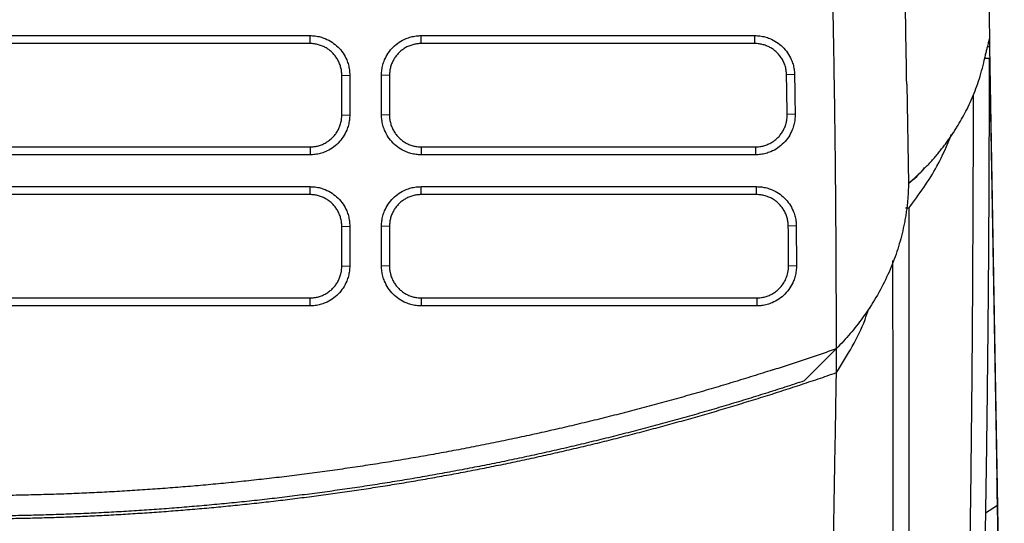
# Model space of a CAD drawing. Header units: millimetres. Extents: x -0.39 to 0.76, y -0.29 to 0.59.
# Tile 100 of 137: x 0.2087 to 0.2706, y 0.4645 to 0.4961. Entities that reach past the tile are written whole.
import ezdxf

# ---------------------------------------------------------------- set-up
doc = ezdxf.new("R2010")
doc.units = ezdxf.units.MM

msp = doc.modelspace()

# ---------------------------------------------------------------- linework, layer by layer
at = {"color": 7, "linetype": 'Continuous', "lineweight": 25}
for p, q in [((0.268533, 0.561606), (0.269696, 0.494934)), ((0.183954, 0.495136), (0.226954, 0.495136)), ((0.226954, 0.494637), (0.226954, 0.495136)), ((0.233954, 0.495136), (0.254934, 0.495136)), ((0.233954, 0.494637), (0.233954, 0.495136)), ((0.254934, 0.494637), (0.254934, 0.495136)), ((0.226954, 0.494637), (0.183954, 0.494637)), ((0.254934, 0.494637), (0.233954, 0.494637)), ((0.269705, 0.494423), (0.270167, 0.467953)), ((0.269698, 0.493689), (0.269398, 0.493689)), ((0.269429, 0.493735), (0.269456, 0.493722)), ((0.269721, 0.49326), (0.26973, 0.492737)), ((0.228954, 0.492637), (0.229454, 0.492654)), ((0.228954, 0.490141), (0.228954, 0.492637)), ((0.229454, 0.492654), (0.229454, 0.490158)), ((0.231454, 0.490158), (0.231454, 0.492654)), ((0.231954, 0.492637), (0.231454, 0.492654)), ((0.231954, 0.492637), (0.231954, 0.490141)), ((0.257434, 0.492696), (0.256934, 0.49267)), ((0.26973, 0.492737), (0.270171, 0.467291)), ((0.264494, 0.492092), (0.264603, 0.485837)), ((0.268694, 0.490044), (0.268696, 0.49144)), ((0.228954, 0.490141), (0.229454, 0.490158)), ((0.231954, 0.490141), (0.231454, 0.490158)), ((0.257472, 0.490193), (0.256972, 0.490168)), ((0.183954, 0.488141), (0.226954, 0.488141)), ((0.226954, 0.488141), (0.226954, 0.487641)), ((0.233954, 0.488141), (0.254972, 0.488141)), ((0.233954, 0.488141), (0.233954, 0.487641)), ((0.254972, 0.488141), (0.254972, 0.487641)), ((0.226954, 0.487641), (0.183954, 0.487641)), ((0.254972, 0.487641), (0.233954, 0.487641)), ((0.183954, 0.485642), (0.226954, 0.485642)), ((0.226954, 0.485142), (0.226954, 0.485642)), ((0.233954, 0.485642), (0.255043, 0.485642)), ((0.233954, 0.485142), (0.233954, 0.485642)), ((0.255043, 0.485142), (0.255043, 0.485642)), ((0.226954, 0.485142), (0.183954, 0.485142)), ((0.255043, 0.485142), (0.233954, 0.485142)), ((0.264626, 0.484285), (0.264423, 0.484285)), ((0.228954, 0.483142), (0.229454, 0.48316)), ((0.228954, 0.480646), (0.228954, 0.483142)), ((0.229454, 0.48316), (0.229454, 0.480664)), ((0.231454, 0.480664), (0.231454, 0.48316)), ((0.231954, 0.483142), (0.231454, 0.48316)), ((0.231954, 0.483142), (0.231954, 0.480646)), ((0.257543, 0.483177), (0.257043, 0.483156)), ((0.257543, 0.483177), (0.257557, 0.480676)), ((0.228954, 0.480646), (0.229454, 0.480664)), ((0.231954, 0.480646), (0.231454, 0.480664)), ((0.257058, 0.480656), (0.257557, 0.480676)), ((0.183954, 0.478646), (0.226954, 0.478646)), ((0.226954, 0.478147), (0.226954, 0.478646)), ((0.233954, 0.478646), (0.255058, 0.478646)), ((0.233954, 0.478646), (0.233954, 0.478147)), ((0.255058, 0.478646), (0.255058, 0.478147)), ((0.226954, 0.478147), (0.183954, 0.478147)), ((0.255058, 0.478147), (0.233954, 0.478147)), ((0.258044, 0.473432), (0.260072, 0.475459)), ((0.260072, 0.473952), (0.260072, 0.475508)), ((0.260072, 0.475464), (0.260072, 0.475459)), ((0.270167, 0.467953), (0.270631, 0.441339)), ((0.270615, 0.441772), (0.2702, 0.465623))]:
    msp.add_line(p, q, dxfattribs=at)
at = {"color": 9, "linetype": 'Continuous', "lineweight": 25}
for p, q in [((0.269705, 0.494423), (0.269574, 0.494423)), ((0.269447, 0.46513), (0.2702, 0.465623))]:
    msp.add_line(p, q, dxfattribs=at)
at = {"color": 7, "linetype": 'Continuous', "lineweight": 25}
for points, knots in [([(0.260072, 0.475464), (0.260069, 0.476732), (0.260065, 0.479219), (0.260047, 0.482872), (0.260019, 0.486374), (0.259981, 0.489724), (0.259904, 0.494929), (0.259749, 0.501845), (0.259441, 0.51055), (0.259013, 0.518949), (0.258546, 0.525755), (0.258116, 0.530918), (0.257778, 0.534561), (0.25741, 0.538136), (0.257014, 0.541645), (0.256721, 0.543959), (0.256576, 0.545106)], [0, 0, 0, 0, 0.054533, 0.106893, 0.157081, 0.205097, 0.250942, 0.38087, 0.502501, 0.625456, 0.742417, 0.795771, 0.848201, 0.899712, 0.95031, 1, 1, 1, 1]), ([(0.264494, 0.492092), (0.264461, 0.49399), (0.264398, 0.497658), (0.264306, 0.502967), (0.264216, 0.507866), (0.264132, 0.512325), (0.264055, 0.516433), (0.263981, 0.520733), (0.263902, 0.525553), (0.263811, 0.531099), (0.263708, 0.537124), (0.263635, 0.541282), (0.263597, 0.543438)], [0, 0, 0, 0, 0.110806, 0.214225, 0.309543, 0.396169, 0.473647, 0.548483, 0.64649, 0.754804, 0.872855, 1, 1, 1, 1]), ([(0.226954, 0.495136), (0.227009, 0.495135), (0.227118, 0.495133), (0.22728, 0.495117), (0.227441, 0.495091), (0.227599, 0.495054), (0.227755, 0.495007), (0.22801, 0.494913), (0.228349, 0.494734), (0.22873, 0.494423), (0.229044, 0.494046), (0.229251, 0.49366), (0.229375, 0.493301), (0.229442, 0.49298), (0.22945, 0.492763), (0.229454, 0.492654)], [0, 0, 0, 0, 0.04205, 0.083725, 0.125199, 0.166651, 0.208258, 0.250195, 0.375096, 0.500045, 0.624943, 0.749883, 0.833485, 0.916365, 1, 1, 1, 1]), ([(0.231454, 0.492654), (0.231455, 0.492709), (0.231457, 0.492818), (0.231474, 0.49298), (0.2315, 0.49314), (0.231537, 0.493298), (0.231585, 0.493454), (0.231682, 0.493708), (0.231863, 0.494046), (0.232178, 0.494423), (0.232558, 0.494734), (0.232946, 0.494938), (0.233306, 0.495059), (0.233627, 0.495124), (0.233845, 0.495132), (0.233954, 0.495136)], [0, 0, 0, 0, 0.041986, 0.083613, 0.125064, 0.166522, 0.208171, 0.250194, 0.374979, 0.50004, 0.624828, 0.749879, 0.833333, 0.916232, 1, 1, 1, 1]), ([(0.254934, 0.495136), (0.254988, 0.495135), (0.255096, 0.495133), (0.255257, 0.495117), (0.255416, 0.495092), (0.255573, 0.495056), (0.255727, 0.49501), (0.25598, 0.494917), (0.256316, 0.494743), (0.256695, 0.494438), (0.257009, 0.494067), (0.257219, 0.493688), (0.257346, 0.493334), (0.257416, 0.493018), (0.257428, 0.492803), (0.257434, 0.492696)], [0, 0, 0, 0, 0.042049, 0.083729, 0.125209, 0.166664, 0.208267, 0.250191, 0.375087, 0.500045, 0.624942, 0.749886, 0.833478, 0.916368, 1, 1, 1, 1]), ([(0.269373, 0.493583), (0.269384, 0.493635), (0.269407, 0.493738), (0.269441, 0.493882), (0.269473, 0.494018), (0.269504, 0.494145), (0.269533, 0.494264), (0.269561, 0.494375), (0.269593, 0.494503), (0.269628, 0.494639), (0.26966, 0.494769), (0.269684, 0.49487), (0.269692, 0.494913), (0.269696, 0.494934)], [0, 0, 0, 0, 0.072125, 0.143807, 0.215179, 0.286371, 0.357513, 0.428731, 0.50015, 0.627065, 0.752234, 0.876326, 1, 1, 1, 1]), ([(0.269697, 0.494928), (0.269696, 0.494939), (0.269696, 0.494973), (0.269702, 0.494642), (0.269705, 0.494423)], [0, 0, 0, 0, 0.339865, 1, 1, 1, 1]), ([(0.228954, 0.492637), (0.228953, 0.492682), (0.228951, 0.492773), (0.228937, 0.492909), (0.228914, 0.493042), (0.228882, 0.493172), (0.228843, 0.493298), (0.228795, 0.49342), (0.228741, 0.493538), (0.228679, 0.493652), (0.228611, 0.493759), (0.228536, 0.493862), (0.228457, 0.493958), (0.228343, 0.49408), (0.228185, 0.49422), (0.227973, 0.494364), (0.227741, 0.494482), (0.227491, 0.494569), (0.227226, 0.494626), (0.227045, 0.494633), (0.226954, 0.494637)], [0, 0, 0, 0, 0.043715, 0.087043, 0.129986, 0.172543, 0.214715, 0.256501, 0.297902, 0.338918, 0.379548, 0.419794, 0.459655, 0.499131, 0.578965, 0.660255, 0.743003, 0.827209, 0.912874, 1, 1, 1, 1]), ([(0.233954, 0.494637), (0.233908, 0.494636), (0.233817, 0.494634), (0.233681, 0.494619), (0.233547, 0.494596), (0.233417, 0.494565), (0.23329, 0.494525), (0.233167, 0.494477), (0.233049, 0.494422), (0.232935, 0.494359), (0.232827, 0.49429), (0.232724, 0.494215), (0.232627, 0.494135), (0.232506, 0.494021), (0.232368, 0.493864), (0.232226, 0.493654), (0.232109, 0.493423), (0.232022, 0.493174), (0.231965, 0.492909), (0.231957, 0.492728), (0.231954, 0.492637)], [0, 0, 0, 0, 0.043836, 0.087295, 0.130377, 0.173083, 0.215412, 0.257364, 0.29894, 0.34014, 0.380964, 0.421412, 0.461484, 0.501181, 0.580016, 0.66057, 0.742845, 0.826841, 0.912559, 1, 1, 1, 1]), ([(0.256934, 0.49267), (0.256932, 0.492719), (0.256928, 0.492817), (0.256909, 0.492962), (0.256881, 0.493104), (0.256842, 0.493243), (0.256794, 0.493377), (0.256737, 0.493506), (0.256672, 0.493629), (0.256599, 0.493747), (0.256519, 0.493859), (0.256433, 0.493963), (0.256314, 0.494089), (0.256154, 0.494228), (0.255944, 0.494369), (0.255714, 0.494485), (0.255466, 0.49457), (0.255204, 0.494626), (0.255025, 0.494633), (0.254934, 0.494637)], [0, 0, 0, 0, 0.0475028, 0.0945798, 0.1412312, 0.1874571, 0.2332576, 0.278633, 0.3235833, 0.3681088, 0.4122097, 0.455886, 0.499138, 0.5788206, 0.6600194, 0.7427358, 0.8269707, 0.9127251, 1, 1, 1, 1]), ([(0.269429, 0.493735), (0.269475, 0.493731), (0.269566, 0.493723), (0.269654, 0.4937), (0.269698, 0.493689)], [0, 0, 0, 0, 0.504431, 1, 1, 1, 1]), ([(0.269693, 0.490044), (0.269694, 0.49065), (0.269697, 0.491865), (0.269698, 0.49308), (0.269698, 0.493689)], [0, 0, 0, 0, 0.49885, 1, 1, 1, 1]), ([(0.264603, 0.485837), (0.264698, 0.48592), (0.264886, 0.486085), (0.265155, 0.486335), (0.265414, 0.486585), (0.265661, 0.486835), (0.265897, 0.487084), (0.266122, 0.487333), (0.266338, 0.487581), (0.266543, 0.487827), (0.266738, 0.488072), (0.266924, 0.488315), (0.267101, 0.488557), (0.267269, 0.488797), (0.267429, 0.489034), (0.267581, 0.48927), (0.267779, 0.48959), (0.268019, 0.490005), (0.268293, 0.490528), (0.268553, 0.491082), (0.268796, 0.491665), (0.269017, 0.492277), (0.269215, 0.492919), (0.26932, 0.493359), (0.269373, 0.493583)], [0, 0, 0, 0, 0.036691, 0.07287, 0.108543, 0.143716, 0.178393, 0.212578, 0.246272, 0.279479, 0.312198, 0.344432, 0.376181, 0.407445, 0.438223, 0.468516, 0.498322, 0.560865, 0.626459, 0.695095, 0.766765, 0.841472, 0.919218, 1, 1, 1, 1]), ([(0.257434, 0.492696), (0.25744, 0.492284), (0.257454, 0.491449), (0.257466, 0.490615), (0.257472, 0.490193)], [0, 0, 0, 0, 0.49394, 1, 1, 1, 1]), ([(0.229454, 0.490158), (0.229453, 0.490103), (0.229451, 0.489993), (0.229434, 0.489829), (0.229408, 0.489668), (0.229371, 0.489509), (0.229324, 0.489352), (0.229229, 0.489095), (0.229049, 0.488754), (0.228736, 0.488371), (0.228356, 0.488054), (0.227968, 0.487845), (0.227605, 0.48772), (0.227282, 0.487653), (0.227064, 0.487645), (0.226954, 0.487641)], [0, 0, 0, 0, 0.042042, 0.083712, 0.125186, 0.16664, 0.208252, 0.250196, 0.375101, 0.500045, 0.624962, 0.749881, 0.833477, 0.916356, 1, 1, 1, 1]), ([(0.226954, 0.488141), (0.226999, 0.488141), (0.22709, 0.488143), (0.227224, 0.488158), (0.227357, 0.48818), (0.227486, 0.488211), (0.227613, 0.488251), (0.227735, 0.488298), (0.227853, 0.488353), (0.227967, 0.488414), (0.228075, 0.488483), (0.228178, 0.488557), (0.228275, 0.488638), (0.228397, 0.488751), (0.228536, 0.488908), (0.228679, 0.489119), (0.228797, 0.48935), (0.228885, 0.489601), (0.228943, 0.489866), (0.22895, 0.490049), (0.228954, 0.490141)], [0, 0, 0, 0, 0.043374, 0.086423, 0.129145, 0.171542, 0.213613, 0.255359, 0.296779, 0.337874, 0.378643, 0.419088, 0.459209, 0.499004, 0.57811, 0.658971, 0.741591, 0.825968, 0.912104, 1, 1, 1, 1]), ([(0.233954, 0.487641), (0.233899, 0.487642), (0.233789, 0.487644), (0.233626, 0.487661), (0.233464, 0.487687), (0.233305, 0.487725), (0.233148, 0.487773), (0.232892, 0.487871), (0.232552, 0.488053), (0.232172, 0.48837), (0.231859, 0.488753), (0.231654, 0.489143), (0.231532, 0.489506), (0.231466, 0.489829), (0.231458, 0.490048), (0.231454, 0.490158)], [0, 0, 0, 0, 0.041977, 0.083598, 0.125045, 0.166504, 0.20816, 0.250194, 0.374971, 0.500038, 0.624816, 0.749876, 0.833338, 0.91624, 1, 1, 1, 1]), ([(0.231954, 0.490141), (0.231955, 0.490094), (0.231957, 0.490002), (0.231971, 0.489866), (0.231995, 0.489731), (0.232027, 0.489601), (0.232067, 0.489473), (0.232115, 0.489351), (0.23217, 0.489232), (0.232233, 0.489119), (0.232301, 0.489012), (0.232376, 0.488909), (0.232456, 0.488813), (0.23257, 0.488692), (0.232728, 0.488553), (0.23294, 0.48841), (0.233172, 0.488293), (0.233422, 0.488207), (0.233684, 0.488151), (0.233863, 0.488144), (0.233954, 0.488141)], [0, 0, 0, 0, 0.0442129, 0.0879824, 0.1313085, 0.1741913, 0.2166309, 0.2586276, 0.3001813, 0.3412922, 0.3819605, 0.4221862, 0.4619695, 0.5013106, 0.5812529, 0.6624627, 0.7449412, 0.8286896, 0.9137088, 1, 1, 1, 1]), ([(0.257472, 0.490193), (0.257471, 0.490137), (0.257471, 0.490026), (0.257457, 0.489861), (0.257432, 0.489698), (0.257397, 0.489537), (0.257351, 0.489377), (0.257257, 0.489118), (0.25708, 0.488772), (0.256767, 0.488383), (0.256385, 0.488061), (0.255995, 0.487849), (0.255629, 0.487722), (0.255304, 0.487653), (0.255083, 0.487645), (0.254972, 0.487641)], [0, 0, 0, 0, 0.042047, 0.083717, 0.125187, 0.166637, 0.208249, 0.250199, 0.375113, 0.500046, 0.624949, 0.74988, 0.833478, 0.91635, 1, 1, 1, 1]), ([(0.254972, 0.488141), (0.255018, 0.488141), (0.255109, 0.488143), (0.255245, 0.488158), (0.255378, 0.488181), (0.255509, 0.488212), (0.255636, 0.488252), (0.25576, 0.488301), (0.255879, 0.488356), (0.255993, 0.488419), (0.256102, 0.488488), (0.256205, 0.488564), (0.256303, 0.488646), (0.256425, 0.488761), (0.256564, 0.488921), (0.256707, 0.489134), (0.256824, 0.489369), (0.25691, 0.489622), (0.256965, 0.489891), (0.25697, 0.490075), (0.256972, 0.490168)], [0, 0, 0, 0, 0.04334, 0.08636, 0.129061, 0.171441, 0.213502, 0.255244, 0.296666, 0.337769, 0.378553, 0.419018, 0.459164, 0.498992, 0.577949, 0.658722, 0.741313, 0.825723, 0.911951, 1, 1, 1, 1]), ([(0.266714, 0.397269), (0.26678, 0.398245), (0.266912, 0.400202), (0.2671, 0.403147), (0.267282, 0.406108), (0.267457, 0.409086), (0.267626, 0.41208), (0.267788, 0.41509), (0.267943, 0.418117), (0.268091, 0.42116), (0.268233, 0.42422), (0.268368, 0.427297), (0.268497, 0.43039), (0.268619, 0.433501), (0.268734, 0.436628), (0.268843, 0.439772), (0.268954, 0.443231), (0.269066, 0.447013), (0.269176, 0.451127), (0.269276, 0.455283), (0.269365, 0.459482), (0.269444, 0.463723), (0.269512, 0.468006), (0.269569, 0.472332), (0.269616, 0.4767), (0.269653, 0.48111), (0.26968, 0.485562), (0.269688, 0.488546), (0.269693, 0.490044)], [0, 0, 0, 0, 0.031873, 0.063902, 0.096089, 0.128432, 0.160933, 0.193591, 0.226407, 0.25938, 0.292512, 0.325802, 0.35925, 0.392857, 0.426623, 0.460547, 0.494631, 0.538499, 0.582781, 0.627478, 0.672588, 0.718114, 0.764055, 0.810412, 0.857185, 0.904374, 0.951979, 1, 1, 1, 1]), ([(0.266934, 0.415295), (0.267031, 0.416959), (0.267575, 0.426294), (0.268018, 0.440841), (0.268438, 0.458911), (0.268637, 0.474452), (0.268675, 0.484847), (0.268694, 0.490044)], [0, 0, 0, 0, 0.0674362, 0.3782838, 0.5855314, 0.7927709, 1, 1, 1, 1]), ([(0.264626, 0.484285), (0.265265, 0.485156), (0.266365, 0.486657), (0.267031, 0.488258), (0.26731, 0.488931)], [0, 0, 0, 0, 0.579789, 1, 1, 1, 1]), ([(0.265596, 0.486835), (0.265555, 0.486777), (0.265297, 0.48641), (0.264918, 0.486087), (0.2646, 0.485814)], [0, 0, 0, 0, 0.158317, 1, 1, 1, 1]), ([(0.226954, 0.485642), (0.227009, 0.485641), (0.227118, 0.485639), (0.22728, 0.485623), (0.227441, 0.485597), (0.227599, 0.48556), (0.227755, 0.485513), (0.22801, 0.485418), (0.228349, 0.48524), (0.22873, 0.484929), (0.229044, 0.484552), (0.229251, 0.484166), (0.229375, 0.483806), (0.229442, 0.483486), (0.22945, 0.483269), (0.229454, 0.48316)], [0, 0, 0, 0, 0.042051, 0.083727, 0.125202, 0.166653, 0.208259, 0.250195, 0.375086, 0.500045, 0.62495, 0.749883, 0.833484, 0.916365, 1, 1, 1, 1]), ([(0.231454, 0.48316), (0.231455, 0.483215), (0.231457, 0.483324), (0.231474, 0.483486), (0.2315, 0.483646), (0.231537, 0.483804), (0.231585, 0.48396), (0.231682, 0.484214), (0.231863, 0.484551), (0.232178, 0.484929), (0.232558, 0.48524), (0.232946, 0.485444), (0.233306, 0.485565), (0.233627, 0.48563), (0.233845, 0.485638), (0.233954, 0.485642)], [0, 0, 0, 0, 0.041985, 0.083612, 0.125063, 0.166521, 0.208171, 0.250194, 0.374979, 0.50004, 0.624829, 0.749879, 0.833332, 0.916231, 1, 1, 1, 1]), ([(0.255043, 0.485642), (0.255098, 0.485641), (0.255206, 0.485639), (0.255368, 0.485623), (0.255528, 0.485597), (0.255686, 0.485561), (0.255841, 0.485514), (0.256095, 0.48542), (0.256433, 0.485244), (0.256813, 0.484935), (0.257127, 0.484561), (0.257335, 0.484178), (0.25746, 0.48382), (0.257529, 0.483502), (0.257538, 0.483285), (0.257543, 0.483177)], [0, 0, 0, 0, 0.042056, 0.083736, 0.125214, 0.166665, 0.208267, 0.250193, 0.375088, 0.500045, 0.62494, 0.749884, 0.833486, 0.91637, 1, 1, 1, 1]), ([(0.264603, 0.485837), (0.2646, 0.485719), (0.264595, 0.485483), (0.264577, 0.485129), (0.26455, 0.484776), (0.264513, 0.484424), (0.264468, 0.484072), (0.264414, 0.483722), (0.264351, 0.483372), (0.264213, 0.482701), (0.263948, 0.481719), (0.263465, 0.480422), (0.262848, 0.479145), (0.262236, 0.478134), (0.261715, 0.477389), (0.261337, 0.47689), (0.260938, 0.476403), (0.260519, 0.475927), (0.26022, 0.475618), (0.260072, 0.475464)], [0, 0, 0, 0, 0.032507, 0.064954, 0.097349, 0.1297, 0.162017, 0.194307, 0.226581, 0.258847, 0.38018, 0.500647, 0.625102, 0.747592, 0.798822, 0.849627, 0.900058, 0.950165, 1, 1, 1, 1]), ([(0.228954, 0.483142), (0.228953, 0.483188), (0.228951, 0.483279), (0.228937, 0.483415), (0.228914, 0.483547), (0.228882, 0.483677), (0.228843, 0.483804), (0.228795, 0.483926), (0.228741, 0.484044), (0.228679, 0.484157), (0.228611, 0.484265), (0.228536, 0.484368), (0.228457, 0.484464), (0.228343, 0.484586), (0.228185, 0.484726), (0.227973, 0.48487), (0.22774, 0.484988), (0.22749, 0.485075), (0.227226, 0.485132), (0.227045, 0.485139), (0.226954, 0.485142)], [0, 0, 0, 0, 0.043708, 0.087031, 0.12997, 0.172524, 0.214694, 0.25648, 0.297881, 0.338899, 0.379532, 0.419782, 0.459648, 0.499131, 0.57908, 0.66044, 0.74321, 0.827393, 0.912989, 1, 1, 1, 1]), ([(0.233954, 0.485142), (0.233908, 0.485141), (0.233816, 0.48514), (0.23368, 0.485125), (0.233547, 0.485102), (0.233416, 0.48507), (0.233289, 0.48503), (0.233166, 0.484982), (0.233048, 0.484927), (0.232935, 0.484865), (0.232826, 0.484796), (0.232724, 0.484721), (0.232627, 0.484641), (0.232506, 0.484527), (0.232368, 0.48437), (0.232226, 0.48416), (0.232109, 0.483929), (0.232022, 0.48368), (0.231965, 0.483415), (0.231957, 0.483234), (0.231954, 0.483142)], [0, 0, 0, 0, 0.043893, 0.087398, 0.130517, 0.173248, 0.215592, 0.25755, 0.299121, 0.340305, 0.381103, 0.421515, 0.461541, 0.50118, 0.579963, 0.660485, 0.74275, 0.826756, 0.912506, 1, 1, 1, 1]), ([(0.257043, 0.483156), (0.257042, 0.483202), (0.25704, 0.483292), (0.257024, 0.483427), (0.257001, 0.483559), (0.256969, 0.483688), (0.256929, 0.483814), (0.256881, 0.483935), (0.256826, 0.484053), (0.256764, 0.484165), (0.256695, 0.484272), (0.256621, 0.484374), (0.256541, 0.48447), (0.256427, 0.48459), (0.25627, 0.484729), (0.256058, 0.484872), (0.255827, 0.484989), (0.255577, 0.485075), (0.255314, 0.485132), (0.255134, 0.485139), (0.255043, 0.485142)], [0, 0, 0, 0, 0.043698, 0.087014, 0.129947, 0.172497, 0.214665, 0.25645, 0.297853, 0.338874, 0.379513, 0.419769, 0.459645, 0.499138, 0.579011, 0.660325, 0.743079, 0.827276, 0.912916, 1, 1, 1, 1]), ([(0.229454, 0.480664), (0.229453, 0.480609), (0.229451, 0.480499), (0.229434, 0.480335), (0.229408, 0.480174), (0.229371, 0.480014), (0.229324, 0.479857), (0.229229, 0.479601), (0.229049, 0.47926), (0.228736, 0.478876), (0.228356, 0.478559), (0.227968, 0.478351), (0.227605, 0.478226), (0.227282, 0.478159), (0.227064, 0.478151), (0.226954, 0.478147)], [0, 0, 0, 0, 0.042047, 0.08372, 0.125195, 0.166648, 0.208256, 0.250196, 0.375104, 0.500046, 0.624954, 0.749882, 0.833477, 0.916356, 1, 1, 1, 1]), ([(0.233954, 0.478147), (0.233899, 0.478148), (0.233789, 0.47815), (0.233626, 0.478167), (0.233464, 0.478193), (0.233305, 0.478231), (0.233148, 0.478279), (0.232892, 0.478377), (0.232552, 0.478559), (0.232172, 0.478876), (0.231859, 0.479259), (0.231654, 0.479649), (0.231532, 0.480012), (0.231466, 0.480335), (0.231458, 0.480554), (0.231454, 0.480664)], [0, 0, 0, 0, 0.041973, 0.083591, 0.125038, 0.166498, 0.208156, 0.250194, 0.374972, 0.500038, 0.624817, 0.749876, 0.833336, 0.916238, 1, 1, 1, 1]), ([(0.257557, 0.480676), (0.257557, 0.48062), (0.257555, 0.48051), (0.257539, 0.480346), (0.257514, 0.480184), (0.257478, 0.480024), (0.257431, 0.479866), (0.257336, 0.479609), (0.257157, 0.479266), (0.256844, 0.47888), (0.256464, 0.478562), (0.256074, 0.478352), (0.255711, 0.478227), (0.255387, 0.478159), (0.255168, 0.478151), (0.255058, 0.478147)], [0, 0, 0, 0, 0.042044, 0.083714, 0.125186, 0.166639, 0.208251, 0.250197, 0.375112, 0.500046, 0.624949, 0.749881, 0.833477, 0.916353, 1, 1, 1, 1]), ([(0.262634, 0.38663), (0.262663, 0.387511), (0.262715, 0.389086), (0.262801, 0.391902), (0.262921, 0.396053), (0.263109, 0.403484), (0.263371, 0.416806), (0.263582, 0.436093), (0.263638, 0.458542), (0.26363, 0.473876), (0.263627, 0.480994)], [0, 0, 0, 0, 0.028484, 0.050865, 0.090833, 0.162213, 0.289696, 0.517346, 0.775953, 1, 1, 1, 1]), ([(0.226954, 0.478646), (0.226999, 0.478647), (0.22709, 0.478649), (0.227224, 0.478663), (0.227357, 0.478686), (0.227486, 0.478717), (0.227612, 0.478756), (0.227735, 0.478804), (0.227853, 0.478858), (0.227966, 0.47892), (0.228075, 0.478988), (0.228178, 0.479063), (0.228275, 0.479143), (0.228397, 0.479257), (0.228536, 0.479414), (0.228679, 0.479624), (0.228797, 0.479856), (0.228885, 0.480106), (0.228943, 0.480372), (0.22895, 0.480554), (0.228954, 0.480646)], [0, 0, 0, 0, 0.043352, 0.086382, 0.129091, 0.171477, 0.213542, 0.255286, 0.296708, 0.337809, 0.378589, 0.419048, 0.459186, 0.499004, 0.578031, 0.658845, 0.741448, 0.825841, 0.912025, 1, 1, 1, 1]), ([(0.231954, 0.480646), (0.231955, 0.4806), (0.231957, 0.480508), (0.231971, 0.480371), (0.231995, 0.480237), (0.232027, 0.480106), (0.232067, 0.479979), (0.232115, 0.479856), (0.23217, 0.479738), (0.232233, 0.479625), (0.232302, 0.479517), (0.232376, 0.479415), (0.232456, 0.479319), (0.23257, 0.479198), (0.232728, 0.479059), (0.23294, 0.478916), (0.233173, 0.478799), (0.233422, 0.478713), (0.233684, 0.478657), (0.233863, 0.47865), (0.233954, 0.478646)], [0, 0, 0, 0, 0.044244, 0.08804, 0.131386, 0.174283, 0.216731, 0.258731, 0.300281, 0.341384, 0.382038, 0.422243, 0.462001, 0.50131, 0.581316, 0.662564, 0.745055, 0.828791, 0.913772, 1, 1, 1, 1]), ([(0.255058, 0.478646), (0.255103, 0.478647), (0.255194, 0.478649), (0.255329, 0.478663), (0.255462, 0.478686), (0.255592, 0.478717), (0.255718, 0.478757), (0.255841, 0.478805), (0.255959, 0.47886), (0.256073, 0.478922), (0.256182, 0.478991), (0.256285, 0.479065), (0.256382, 0.479146), (0.256627, 0.479376), (0.256951, 0.479853), (0.257058, 0.480382), (0.257058, 0.480653), (0.257058, 0.480656)], [0, 0, 0, 0, 0.0435038, 0.0866794, 0.129527, 0.1720468, 0.2142388, 0.2561033, 0.2976402, 0.3388499, 0.3797325, 0.420288, 0.4605167, 0.5004188, 0.7412695, 0.9970059, 1, 1, 1, 1]), ([(0.21609, 0.451233), (0.21609, 0.451233), (0.21609, 0.451233), (0.21609, 0.451233), (0.209159, 0.478099), (0.21609, 0.438268), (0.21609, 0.451233)], [0.00095145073, 0.00095145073, 0.00095145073, 0.00095145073, 0.0010302, 0.0010302, 0.0010302, 0.00103058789, 0.00103058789, 0.00103058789, 0.00103058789]), ([(0.212391, 0.451233), (0.212391, 0.451233), (0.212391, 0.451233), (0.212391, 0.451233), (0.212391, 0.438268), (0.219323, 0.478099), (0.212391, 0.451233)], [0.0000002, 0.0000002, 0.0000002, 0.0000002, 0.00007894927, 0.00007894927, 0.00007894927, 0.00007933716, 0.00007933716, 0.00007933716, 0.00007933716]), ([(0.22719, 0.451233), (0.22719, 0.451233), (0.22719, 0.451233), (0.22719, 0.451233), (0.220259, 0.478099), (0.22719, 0.438268), (0.22719, 0.451233)], [0.00095145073, 0.00095145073, 0.00095145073, 0.00095145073, 0.0010302, 0.0010302, 0.0010302, 0.00103058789, 0.00103058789, 0.00103058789, 0.00103058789]), ([(0.223491, 0.451233), (0.223491, 0.451233), (0.223491, 0.451233), (0.223491, 0.451233), (0.223491, 0.438268), (0.230423, 0.478099), (0.223491, 0.451233)], [0.0000002, 0.0000002, 0.0000002, 0.0000002, 0.00007894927, 0.00007894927, 0.00007894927, 0.00007933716, 0.00007933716, 0.00007933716, 0.00007933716]), ([(0.260072, 0.473952), (0.260757, 0.475047), (0.261577, 0.476356), (0.262026, 0.477732), (0.262099, 0.477958)], [0, 0, 0, 0, 0.835976, 1, 1, 1, 1]), ([(0.256052, 0.474119), (0.256388, 0.474228), (0.25706, 0.474445), (0.258066, 0.474778), (0.25907, 0.475117), (0.259738, 0.475348), (0.260071, 0.475464)], [0, 0, 0, 0, 0.250006, 0.500002, 0.749996, 1, 1, 1, 1]), ([(0.256052, 0.474119), (0.25564, 0.473988), (0.254817, 0.473727), (0.253578, 0.473346), (0.252337, 0.472975), (0.251093, 0.472614), (0.249846, 0.472262), (0.248596, 0.47192), (0.247345, 0.471588), (0.246091, 0.471266), (0.244835, 0.470954), (0.243576, 0.470651), (0.242316, 0.470359), (0.241054, 0.470076), (0.23979, 0.469804), (0.238525, 0.469541), (0.237258, 0.469288), (0.23599, 0.469046), (0.234721, 0.468813), (0.23345, 0.46859), (0.232179, 0.468378), (0.230906, 0.468175), (0.229633, 0.467982), (0.228359, 0.4678), (0.227085, 0.467627), (0.22581, 0.467464), (0.224535, 0.467312), (0.22326, 0.467169), (0.221985, 0.467036), (0.22071, 0.466913), (0.219435, 0.466801), (0.21816, 0.466698), (0.216886, 0.466605), (0.215612, 0.466522), (0.214339, 0.466448), (0.213067, 0.466385), (0.211795, 0.466331), (0.210525, 0.466288), (0.209255, 0.466254), (0.207987, 0.46623), (0.20672, 0.466215), (0.205876, 0.466213), (0.205454, 0.466212)], [0, 0, 0, 0, 0.025202, 0.050404, 0.075604, 0.100802, 0.125997, 0.151189, 0.176375, 0.201557, 0.226732, 0.251901, 0.277062, 0.302214, 0.327358, 0.352491, 0.377614, 0.402725, 0.427824, 0.45291, 0.477982, 0.50304, 0.528082, 0.553108, 0.578118, 0.60311, 0.628083, 0.653038, 0.677973, 0.702887, 0.727781, 0.752652, 0.7775, 0.802325, 0.827127, 0.851903, 0.876654, 0.901378, 0.926076, 0.950746, 0.975387, 1, 1, 1, 1]), ([(0.205454, 0.464767), (0.205853, 0.464767), (0.206653, 0.464769), (0.207852, 0.464782), (0.209051, 0.464804), (0.210251, 0.464834), (0.21145, 0.464873), (0.21265, 0.46492), (0.213851, 0.464976), (0.215051, 0.465041), (0.216251, 0.465115), (0.217451, 0.465197), (0.218651, 0.465288), (0.219851, 0.465387), (0.221051, 0.465495), (0.22225, 0.465612), (0.223449, 0.465738), (0.224647, 0.465872), (0.225845, 0.466015), (0.227043, 0.466167), (0.228239, 0.466327), (0.229435, 0.466496), (0.230631, 0.466674), (0.231825, 0.466861), (0.233019, 0.467056), (0.234211, 0.46726), (0.235403, 0.467473), (0.236593, 0.467694), (0.237782, 0.467925), (0.23897, 0.468164), (0.240157, 0.468411), (0.241343, 0.468668), (0.242527, 0.468933), (0.243709, 0.469206), (0.24489, 0.469489), (0.246069, 0.46978), (0.247247, 0.47008), (0.248423, 0.470389), (0.249597, 0.470706), (0.25077, 0.471032), (0.25194, 0.471366), (0.253108, 0.47171), (0.254274, 0.472062), (0.255439, 0.472422), (0.256601, 0.472791), (0.25776, 0.473169), (0.258918, 0.473555), (0.259687, 0.47382), (0.260072, 0.473952)], [0, 0, 0, 0, 0.02154, 0.043088, 0.064645, 0.086211, 0.107786, 0.12937, 0.150963, 0.172565, 0.194175, 0.215794, 0.237422, 0.259059, 0.280705, 0.30236, 0.324024, 0.345696, 0.367377, 0.389068, 0.410767, 0.432475, 0.454191, 0.475917, 0.497652, 0.519395, 0.541148, 0.562909, 0.584679, 0.606458, 0.628246, 0.650042, 0.671848, 0.693663, 0.715486, 0.737318, 0.75916, 0.78101, 0.802869, 0.824736, 0.846613, 0.868499, 0.890394, 0.912297, 0.934209, 0.956131, 0.978061, 1, 1, 1, 1]), ([(0.258084, 0.377942), (0.258109, 0.378676), (0.258162, 0.380169), (0.258233, 0.382451), (0.258302, 0.384814), (0.258367, 0.387259), (0.258452, 0.390724), (0.25856, 0.395519), (0.258702, 0.402167), (0.25887, 0.409661), (0.259042, 0.417625), (0.259239, 0.42707), (0.259442, 0.437717), (0.25961, 0.447192), (0.259726, 0.453869), (0.259798, 0.45805), (0.259868, 0.462146), (0.259937, 0.466157), (0.260005, 0.470082), (0.26005, 0.472672), (0.260072, 0.473952)], [0, 0, 0, 0, 0.023316, 0.047472, 0.072469, 0.098308, 0.124992, 0.182222, 0.249982, 0.334822, 0.418134, 0.499916, 0.630338, 0.749929, 0.793915, 0.836981, 0.879125, 0.920344, 0.960636, 1, 1, 1, 1]), ([(0.258044, 0.473432), (0.257637, 0.473298), (0.256823, 0.47303), (0.255599, 0.47264), (0.254373, 0.472258), (0.253144, 0.471887), (0.251913, 0.471525), (0.25068, 0.471173), (0.249444, 0.470831), (0.248207, 0.470498), (0.246967, 0.470174), (0.245726, 0.469861), (0.244483, 0.469557), (0.243238, 0.469263), (0.241992, 0.468978), (0.240744, 0.468703), (0.239494, 0.468438), (0.238243, 0.468182), (0.236991, 0.467937), (0.235737, 0.4677), (0.234482, 0.467474), (0.233226, 0.467257), (0.231969, 0.46705), (0.230711, 0.466852), (0.229452, 0.466665), (0.228192, 0.466487), (0.226932, 0.466318), (0.225671, 0.46616), (0.224409, 0.46601), (0.223147, 0.465871), (0.221884, 0.465741), (0.220621, 0.465621), (0.219357, 0.465511), (0.218094, 0.46541), (0.21683, 0.465319), (0.215566, 0.465237), (0.214302, 0.465166), (0.213038, 0.465103), (0.211775, 0.465051), (0.210511, 0.465008), (0.209248, 0.464974), (0.207564, 0.464942), (0.205459, 0.464926), (0.202932, 0.464945), (0.200404, 0.465003), (0.197874, 0.465098), (0.195344, 0.465233), (0.192814, 0.465405), (0.190286, 0.465617), (0.187758, 0.465867), (0.185233, 0.466155), (0.18271, 0.466482), (0.180191, 0.466848), (0.177675, 0.467253), (0.175164, 0.467697), (0.172657, 0.468179), (0.170157, 0.4687), (0.167662, 0.469259), (0.165175, 0.469857), (0.162695, 0.470494), (0.160223, 0.471169), (0.157759, 0.471884), (0.155305, 0.472634), (0.153677, 0.473166), (0.152864, 0.473432)], [0, 0, 0, 0, 0.012014, 0.024022, 0.036025, 0.048022, 0.060015, 0.072001, 0.083983, 0.095959, 0.107929, 0.119894, 0.131854, 0.143808, 0.155757, 0.167701, 0.179639, 0.191572, 0.2035, 0.215422, 0.227338, 0.23925, 0.251156, 0.263056, 0.274951, 0.286841, 0.298726, 0.310605, 0.322478, 0.334347, 0.34621, 0.358067, 0.369919, 0.381766, 0.393608, 0.405444, 0.417274, 0.4291, 0.44092, 0.452734, 0.464544, 0.476347, 0.499945, 0.523562, 0.547198, 0.570854, 0.594529, 0.618224, 0.641938, 0.665672, 0.689425, 0.713198, 0.736991, 0.760803, 0.784634, 0.808485, 0.832356, 0.856246, 0.880156, 0.904086, 0.928035, 0.952004, 0.975992, 1, 1, 1, 1])]:
    msp.add_open_spline(points, degree=3, knots=knots, dxfattribs=at)
for points in [[(0.256972, 0.490168), (0.256961, 0.491002), (0.256948, 0.491836), (0.256934, 0.49267)], [(0.264626, 0.484285), (0.264626, 0.467837), (0.264688, 0.435044), (0.264171, 0.402635), (0.263634, 0.38663)], [(0.257058, 0.480656), (0.257054, 0.481489), (0.257049, 0.482323), (0.257043, 0.483156)], [(0.2702, 0.465623), (0.270188, 0.466338), (0.270177, 0.46692), (0.270171, 0.467291)]]:
    msp.add_open_spline(points, degree=3, dxfattribs=at)

doc.saveas('drawing.dxf')
